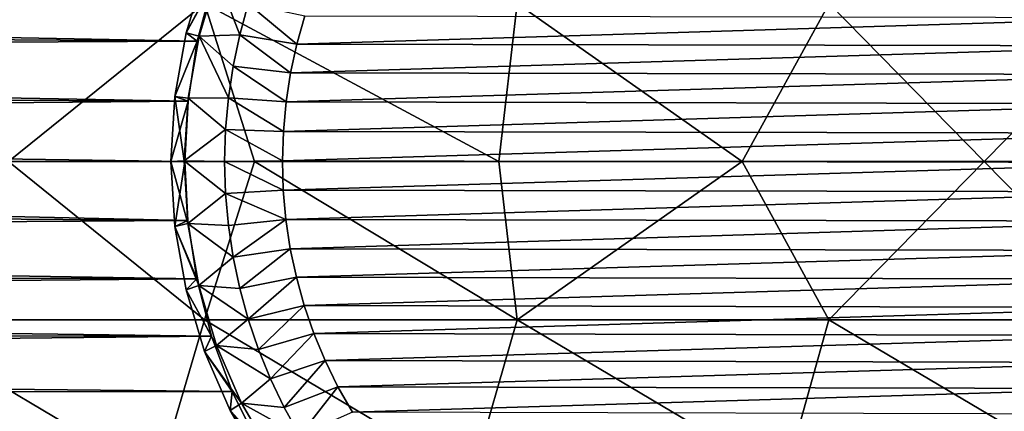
# Model space of a CAD drawing. Header units: metres. Extents: x -31 to 127, y -24 to 31.
# Tile 138 of 150: x 94 to 116, y -6 to 3. Entities that reach past the tile are written whole.
import ezdxf

# ---------------------------------------------------------------- set-up
doc = ezdxf.new("R2010")
doc.units = ezdxf.units.M
doc.layers.add('solid_12_381_041_XXX', color=7, linetype='CONTINUOUS')

msp = doc.modelspace()

# ---------------------------------------------------------------- linework, layer by layer
at = {"layer": 'solid_12_381_041_XXX'}
for points in [[(98.20372, 4.248018, 97.865494), (97.491898, 2.946118, 97.673637), (97.923416, 4.370502, 97.789948)], [(98.102058, 4.094952, 96.729218), (97.923416, 4.370502, 97.789948), (97.491898, 2.946118, 97.673637)], [(97.747482, 2.75414, 96.541496), (36.966694, 3.91907, 96.699104), (98.102058, 4.094952, 96.729218)], [(98.20372, 4.248018, 97.865494), (97.788048, 2.873352, 97.753456), (97.491898, 2.946118, 97.673637)], [(97.747482, 2.75414, 96.541496), (98.102058, 4.094952, 96.729218), (97.491898, 2.946118, 97.673637)], [(98.718414, 2.902759, 94.30793), (97.788048, 2.873352, 97.753456), (98.20372, 4.248018, 97.865494)], [(98.911598, 3.607869, 94.359688), (98.718414, 2.902759, 94.30793), (98.20372, 4.248018, 97.865494)], [(97.747482, 2.75414, 96.541496), (37.147911, 3.200488, 96.595108), (36.966694, 3.91907, 96.699104)], [(90.730591, 3.619529, 116.223648), (93.427307, -0.000001, 116.211311), (97.911011, 3.619402, 116.092773)], [(97.911011, 3.619402, 116.092773), (93.427307, -0.000001, 116.211311), (99.053482, -0.000002, 116.099251)], [(97.911011, 3.619402, 116.092773), (99.053482, -0.000002, 116.099251), (104.647926, -0.000003, 115.974846)], [(97.911011, 3.619402, 116.092773), (104.647926, -0.000003, 115.974846), (105.064766, 3.619256, 115.940475)], [(100.024254, 2.689024, 93.949532), (98.718414, 2.902759, 94.30793), (98.911598, 3.607869, 94.359688)], [(100.024254, 2.689024, 93.949532), (98.911598, 3.607869, 94.359688), (100.208107, 3.338355, 93.998795)], [(105.064766, 3.619256, 115.940475), (104.647926, -0.000003, 115.974846), (110.213402, -0.000003, 115.832512)], [(105.064766, 3.619256, 115.940475), (110.213402, -0.000003, 115.832512), (112.200226, 3.61909, 115.7565)], [(112.200226, 3.61909, 115.7565), (110.213402, -0.000003, 115.832512), (115.7481, -0.000002, 115.668434)], [(112.200226, 3.61909, 115.7565), (115.7481, -0.000002, 115.668434), (119.314384, 3.618905, 115.536179)], [(119.314384, 3.618905, 115.536179), (115.7481, -0.000002, 115.668434), (121.249329, 0, 115.484421)], [(97.747482, 2.75414, 96.541496), (37.293068, 2.465663, 96.511459), (37.147911, 3.200488, 96.595108)], [(100.024254, 2.689024, 93.949532), (100.208107, 3.338355, 93.998795), (119.960571, 3.296187, 99.291451)], [(100.024254, 2.689024, 93.949532), (119.960571, 3.296187, 99.291451), (120.141266, 2.647948, 99.339867)], [(97.788048, 2.873352, 97.753456), (97.232788, 1.490889, 97.603798), (97.491898, 2.946118, 97.673637)], [(97.747482, 2.75414, 96.541496), (97.491898, 2.946118, 97.673637), (97.232788, 1.490889, 97.603798)], [(97.534081, 1.384655, 96.429512), (37.293068, 2.465663, 96.511459), (97.747482, 2.75414, 96.541496)], [(97.788048, 2.873352, 97.753456), (97.534439, 1.452782, 97.685104), (97.232788, 1.490889, 97.603798)], [(97.534081, 1.384655, 96.429512), (97.747482, 2.75414, 96.541496), (97.232788, 1.490889, 97.603798)], [(98.459114, 1.462399, 94.238449), (97.534439, 1.452782, 97.685104), (97.788048, 2.873352, 97.753456)], [(98.718414, 2.902759, 94.30793), (98.567398, 2.186702, 94.267464), (97.788048, 2.873352, 97.753456)], [(98.567398, 2.186702, 94.267464), (98.459114, 1.462399, 94.238449), (97.788048, 2.873352, 97.753456)], [(99.881584, 2.033528, 93.911301), (98.567398, 2.186702, 94.267464), (98.718414, 2.902759, 94.30793)], [(99.881584, 2.033528, 93.911301), (98.718414, 2.902759, 94.30793), (100.024254, 2.689024, 93.949532)], [(99.881584, 2.033528, 93.911301), (100.024254, 2.689024, 93.949532), (120.141266, 2.647948, 99.339867)], [(99.881584, 2.033528, 93.911301), (120.141266, 2.647948, 99.339867), (120.281105, 1.993187, 99.377342)], [(97.534081, 1.384655, 96.429512), (37.39967, 1.722445, 96.449654), (37.293068, 2.465663, 96.511459)], [(99.778679, 1.365755, 93.883728), (98.459114, 1.462399, 94.238449), (98.567398, 2.186702, 94.267464)], [(99.778679, 1.365755, 93.883728), (98.567398, 2.186702, 94.267464), (99.881584, 2.033528, 93.911301)], [(99.778679, 1.365755, 93.883728), (99.881584, 2.033528, 93.911301), (120.281105, 1.993187, 99.377342)], [(99.778679, 1.365755, 93.883728), (120.281105, 1.993187, 99.377342), (120.38147, 1.326087, 99.404228)], [(97.534081, 1.384655, 96.429512), (37.474953, 0.863535, 96.405891), (37.39967, 1.722445, 96.449654)], [(97.534081, 1.384655, 96.429512), (97.463043, 0, 96.391296), (37.474953, 0.863535, 96.405891)], [(97.44915, 0.016019, 97.662117), (97.144531, 0, 97.580009), (97.232788, 1.490889, 97.603798)], [(97.534081, 1.384655, 96.429512), (97.232788, 1.490889, 97.603798), (97.144531, 0, 97.580009)], [(97.534081, 1.384655, 96.429512), (97.144531, 0, 97.580009), (97.463043, 0, 96.391296)], [(97.534439, 1.452782, 97.685104), (97.44915, 0.016019, 97.662117), (97.232788, 1.490889, 97.603798)], [(98.393982, 0.732581, 94.221001), (97.44915, 0.016019, 97.662117), (97.534439, 1.452782, 97.685104)], [(98.459114, 1.462399, 94.238449), (98.393982, 0.732581, 94.221001), (97.534439, 1.452782, 97.685104)], [(99.715912, 0.691797, 93.866913), (98.393982, 0.732581, 94.221001), (98.459114, 1.462399, 94.238449)], [(99.715912, 0.691797, 93.866913), (98.459114, 1.462399, 94.238449), (99.778679, 1.365755, 93.883728)], [(99.715912, 0.691797, 93.866913), (99.778679, 1.365755, 93.883728), (120.38147, 1.326087, 99.404228)], [(99.715912, 0.691797, 93.866913), (120.38147, 1.326087, 99.404228), (120.441826, 0.652651, 99.420403)], [(97.463043, 0, 96.391296), (37.499977, -0.000001, 96.391296), (37.474953, 0.863535, 96.405891)], [(98.393982, 0.732581, 94.221001), (98.372246, 0, 94.215172), (97.44915, 0.016019, 97.662117)], [(99.693993, 0.019468, 93.861038), (98.372246, 0, 94.215172), (98.393982, 0.732581, 94.221001)], [(99.693993, 0.019468, 93.861038), (98.393982, 0.732581, 94.221001), (99.715912, 0.691797, 93.866913)], [(99.693993, 0.019468, 93.861038), (99.715912, 0.691797, 93.866913), (120.441826, 0.652651, 99.420403)], [(99.693993, 0.019468, 93.861038), (120.441826, 0.652651, 99.420403), (120.461296, -0.019468, 99.425621)], [(97.44915, 0.016019, 97.662117), (97.530563, -1.420044, 97.684059), (97.144531, 0, 97.580009)], [(97.232124, -1.484304, 97.603622), (97.463043, 0, 96.391296), (97.144531, 0, 97.580009)], [(97.530563, -1.420044, 97.684059), (97.232124, -1.484304, 97.603622), (97.144531, 0, 97.580009)], [(98.393982, -0.732581, 94.221001), (97.530563, -1.420044, 97.684059), (97.44915, 0.016019, 97.662117)], [(98.372246, 0, 94.215172), (98.393982, -0.732581, 94.221001), (97.44915, 0.016019, 97.662117)], [(99.71347, -0.652651, 93.866257), (98.372246, 0, 94.215172), (99.693993, 0.019468, 93.861038)], [(99.71347, -0.652651, 93.866257), (99.693993, 0.019468, 93.861038), (120.461296, -0.019468, 99.425621)], [(119.31414, -3.618905, 115.536186), (121.249329, 0, 115.484421), (115.7481, -0.000002, 115.668434)], [(97.530144, -1.34535, 96.427193), (37.474953, -0.863557, 96.405891), (37.499977, -0.000001, 96.391296)], [(97.530144, -1.34535, 96.427193), (37.499977, -0.000001, 96.391296), (97.463043, 0, 96.391296)], [(90.729179, -3.61953, 116.223671), (97.909897, -3.619403, 116.092796), (93.427307, -0.000001, 116.211311)], [(97.909897, -3.619403, 116.092796), (99.053482, -0.000002, 116.099251), (93.427307, -0.000001, 116.211311)], [(97.232124, -1.484304, 97.603622), (97.530144, -1.34535, 96.427193), (97.463043, 0, 96.391296)], [(97.909897, -3.619403, 116.092796), (105.06395, -3.619256, 115.940498), (99.053482, -0.000002, 116.099251)], [(99.71347, -0.652651, 93.866257), (98.393982, -0.732581, 94.221001), (98.372246, 0, 94.215172)], [(105.06395, -3.619256, 115.940498), (104.647926, -0.000003, 115.974846), (99.053482, -0.000002, 116.099251)], [(99.71347, -0.652651, 93.866257), (120.461296, -0.019468, 99.425621), (120.439377, -0.691797, 99.419746)], [(105.06395, -3.619256, 115.940498), (110.213402, -0.000003, 115.832512), (104.647926, -0.000003, 115.974846)], [(105.06395, -3.619256, 115.940498), (112.199692, -3.61909, 115.756516), (110.213402, -0.000003, 115.832512)], [(112.199692, -3.61909, 115.756516), (115.7481, -0.000002, 115.668434), (110.213402, -0.000003, 115.832512)], [(112.199692, -3.61909, 115.756516), (119.31414, -3.618905, 115.536186), (115.7481, -0.000002, 115.668434)], [(99.773819, -1.326087, 93.882431), (98.393982, -0.732581, 94.221001), (99.71347, -0.652651, 93.866257)], [(99.773819, -1.326087, 93.882431), (99.71347, -0.652651, 93.866257), (120.439377, -0.691797, 99.419746)], [(97.530144, -1.34535, 96.427193), (37.399601, -1.722442, 96.449654), (37.474953, -0.863557, 96.405891)], [(98.393982, -0.732581, 94.221001), (98.459114, -1.462399, 94.238449), (97.530563, -1.420044, 97.684059)], [(99.773819, -1.326087, 93.882431), (98.459114, -1.462399, 94.238449), (98.393982, -0.732581, 94.221001)], [(99.773819, -1.326087, 93.882431), (120.439377, -0.691797, 99.419746), (120.37661, -1.365755, 99.402931)], [(97.530144, -1.34535, 96.427193), (97.732628, -2.682199, 96.533661), (37.399601, -1.722442, 96.449654)], [(97.232124, -1.484304, 97.603622), (97.732628, -2.682199, 96.533661), (97.530144, -1.34535, 96.427193)], [(99.773819, -1.326087, 93.882431), (98.567398, -2.186702, 94.267464), (98.459114, -1.462399, 94.238449)], [(99.874184, -1.993187, 93.909317), (98.567398, -2.186702, 94.267464), (99.773819, -1.326087, 93.882431)], [(99.874184, -1.993187, 93.909317), (99.773819, -1.326087, 93.882431), (120.37661, -1.365755, 99.402931)], [(97.530563, -1.420044, 97.684059), (97.779655, -2.838221, 97.751198), (97.232124, -1.484304, 97.603622)], [(97.232124, -1.484304, 97.603622), (97.488541, -2.932302, 97.672737), (97.732628, -2.682199, 96.533661)], [(97.779655, -2.838221, 97.751198), (97.488541, -2.932302, 97.672737), (97.232124, -1.484304, 97.603622)], [(98.567398, -2.186702, 94.267464), (97.779655, -2.838221, 97.751198), (97.530563, -1.420044, 97.684059)], [(98.459114, -1.462399, 94.238449), (98.567398, -2.186702, 94.267464), (97.530563, -1.420044, 97.684059)], [(99.874184, -1.993187, 93.909317), (120.37661, -1.365755, 99.402931), (120.273705, -2.033528, 99.375359)], [(97.732628, -2.682199, 96.533661), (37.292889, -2.465645, 96.511459), (37.399601, -1.722442, 96.449654)], [(99.874184, -1.993187, 93.909317), (98.718414, -2.902759, 94.30793), (98.567398, -2.186702, 94.267464)], [(100.01403, -2.647948, 93.946793), (98.718414, -2.902759, 94.30793), (99.874184, -1.993187, 93.909317)], [(100.01403, -2.647948, 93.946793), (99.874184, -1.993187, 93.909317), (120.273705, -2.033528, 99.375359)], [(98.567398, -2.186702, 94.267464), (98.718414, -2.902759, 94.30793), (97.779655, -2.838221, 97.751198)], [(100.01403, -2.647948, 93.946793), (120.273705, -2.033528, 99.375359), (120.131042, -2.689024, 99.337128)], [(97.732628, -2.682199, 96.533661), (37.147846, -3.20048, 96.595108), (37.292889, -2.465645, 96.511459)], [(97.732628, -2.682199, 96.533661), (98.070137, -3.994108, 96.712074), (37.147846, -3.20048, 96.595108)], [(97.488541, -2.932302, 97.672737), (98.070137, -3.994108, 96.712074), (97.732628, -2.682199, 96.533661)], [(100.01403, -2.647948, 93.946793), (98.911598, -3.607869, 94.359688), (98.718414, -2.902759, 94.30793)], [(100.194717, -3.296187, 93.995209), (98.911598, -3.607869, 94.359688), (100.01403, -2.647948, 93.946793)], [(100.194717, -3.296187, 93.995209), (100.01403, -2.647948, 93.946793), (120.131042, -2.689024, 99.337128)], [(100.194717, -3.296187, 93.995209), (120.131042, -2.689024, 99.337128), (119.947189, -3.338355, 99.287865)], [(97.779655, -2.838221, 97.751198), (98.189819, -4.210288, 97.861748), (97.488541, -2.932302, 97.672737)], [(98.911598, -3.607869, 94.359688), (98.189819, -4.210288, 97.861748), (97.779655, -2.838221, 97.751198)], [(98.718414, -2.902759, 94.30793), (98.911598, -3.607869, 94.359688), (97.779655, -2.838221, 97.751198)], [(97.488541, -2.932302, 97.672737), (97.915253, -4.348519, 97.787743), (98.070137, -3.994108, 96.712074)], [(98.189819, -4.210288, 97.861748), (97.915253, -4.348519, 97.787743), (97.488541, -2.932302, 97.672737)], [(98.070137, -3.994108, 96.712074), (36.966778, -3.918842, 96.699066), (37.147846, -3.20048, 96.595108)], [(100.194717, -3.296187, 93.995209), (99.146225, -4.299373, 94.422562), (98.911598, -3.607869, 94.359688)], [(100.414505, -3.933408, 94.0541), (99.146225, -4.299373, 94.422562), (100.194717, -3.296187, 93.995209)], [(100.414505, -3.933408, 94.0541), (100.194717, -3.296187, 93.995209), (119.947189, -3.338355, 99.287865)], [(100.414505, -3.933408, 94.0541), (119.947189, -3.338355, 99.287865), (119.724106, -3.976627, 99.228088)], [(89.637428, -7.255286, 116.135651), (96.840477, -7.255039, 116.024033), (90.729179, -3.61953, 116.223671)], [(96.840477, -7.255039, 116.024033), (97.909897, -3.619403, 116.092796), (90.729179, -3.61953, 116.223671)], [(96.840477, -7.255039, 116.024033), (104.019142, -7.254751, 115.891586), (97.909897, -3.619403, 116.092796)], [(104.019142, -7.254751, 115.891586), (105.06395, -3.619256, 115.940498), (97.909897, -3.619403, 116.092796)], [(98.911598, -3.607869, 94.359688), (99.146225, -4.299373, 94.422562), (98.189819, -4.210288, 97.861748)], [(104.019142, -7.254751, 115.891586), (111.182411, -7.254423, 115.726707), (105.06395, -3.619256, 115.940498)], [(111.182411, -7.254423, 115.726707), (112.199692, -3.61909, 115.756516), (105.06395, -3.619256, 115.940498)], [(111.182411, -7.254423, 115.726707), (118.330467, -7.254054, 115.524231), (112.199692, -3.61909, 115.756516)], [(118.330467, -7.254054, 115.524231), (119.31414, -3.618905, 115.536186), (112.199692, -3.61909, 115.756516)], [(98.070137, -3.994108, 96.712074), (36.745968, -4.63534, 96.82563), (36.966778, -3.918842, 96.699066)], [(98.070137, -3.994108, 96.712074), (98.54203, -5.263302, 96.955902), (36.745968, -4.63534, 96.82563)], [(97.915253, -4.348519, 97.787743), (98.54203, -5.263302, 96.955902), (98.070137, -3.994108, 96.712074)], [(100.414505, -3.933408, 94.0541), (99.421417, -4.974663, 94.496292), (99.146225, -4.299373, 94.422562)], [(100.670937, -4.552195, 94.12281), (99.421417, -4.974663, 94.496292), (100.414505, -3.933408, 94.0541)], [(100.670937, -4.552195, 94.12281), (100.414505, -3.933408, 94.0541), (119.724106, -3.976627, 99.228088)], [(100.670937, -4.552195, 94.12281), (119.724106, -3.976627, 99.228088), (119.464493, -4.595879, 99.158531)], [(98.189819, -4.210288, 97.861748), (98.759323, -5.527582, 98.015251), (97.915253, -4.348519, 97.787743)], [(99.421417, -4.974663, 94.496292), (98.759323, -5.527582, 98.015251), (98.189819, -4.210288, 97.861748)], [(99.146225, -4.299373, 94.422562), (99.421417, -4.974663, 94.496292), (98.189819, -4.210288, 97.861748)], [(97.915253, -4.348519, 97.787743), (98.500839, -5.694608, 97.94558), (98.54203, -5.263302, 96.955902)], [(98.759323, -5.527582, 98.015251), (98.500839, -5.694608, 97.94558), (97.915253, -4.348519, 97.787743)], [(98.54203, -5.263302, 96.955902), (36.485542, -5.347444, 96.97506), (36.745968, -4.63534, 96.82563)], [(100.670937, -4.552195, 94.12281), (99.736115, -5.631193, 94.58062), (99.421417, -4.974663, 94.496292)], [(100.964355, -5.1515, 94.201431), (99.736115, -5.631193, 94.58062), (100.670937, -4.552195, 94.12281)], [(100.964355, -5.1515, 94.201431), (100.670937, -4.552195, 94.12281), (119.464493, -4.595879, 99.158531)], [(100.964355, -5.1515, 94.201431), (119.464493, -4.595879, 99.158531), (119.167953, -5.194855, 99.079071)], [(99.421417, -4.974663, 94.496292), (99.736115, -5.631193, 94.58062), (98.759323, -5.527582, 98.015251)], [(100.964355, -5.1515, 94.201431), (100.089157, -6.266487, 94.675217), (99.736115, -5.631193, 94.58062)], [(101.295906, -5.734901, 94.290268), (100.089157, -6.266487, 94.675217), (100.964355, -5.1515, 94.201431)], [(101.295906, -5.734901, 94.290268), (100.964355, -5.1515, 94.201431), (119.167953, -5.194855, 99.079071)], [(99.145149, -6.474632, 97.264847), (36.185432, -6.052797, 97.147064), (36.485542, -5.347444, 96.97506)], [(98.54203, -5.263302, 96.955902), (99.145149, -6.474632, 97.264847), (36.485542, -5.347444, 96.97506)], [(98.500839, -5.694608, 97.94558), (99.145149, -6.474632, 97.264847), (98.54203, -5.263302, 96.955902)], [(101.295906, -5.734901, 94.290268), (119.167953, -5.194855, 99.079071), (118.833206, -5.777404, 98.989372)], [(98.759323, -5.527582, 98.015251), (99.475433, -6.759068, 98.20826), (98.500839, -5.694608, 97.94558)], [(100.089157, -6.266487, 94.675217), (99.475433, -6.759068, 98.20826), (98.759323, -5.527582, 98.015251)], [(99.736115, -5.631193, 94.58062), (100.089157, -6.266487, 94.675217), (98.759323, -5.527582, 98.015251)], [(98.500839, -5.694608, 97.94558), (99.240936, -6.962298, 98.145058), (99.145149, -6.474632, 97.264847)], [(99.475433, -6.759068, 98.20826), (99.240936, -6.962298, 98.145058), (98.500839, -5.694608, 97.94558)]]:
    msp.add_3dface(points, dxfattribs=at)

doc.saveas('drawing.dxf')
